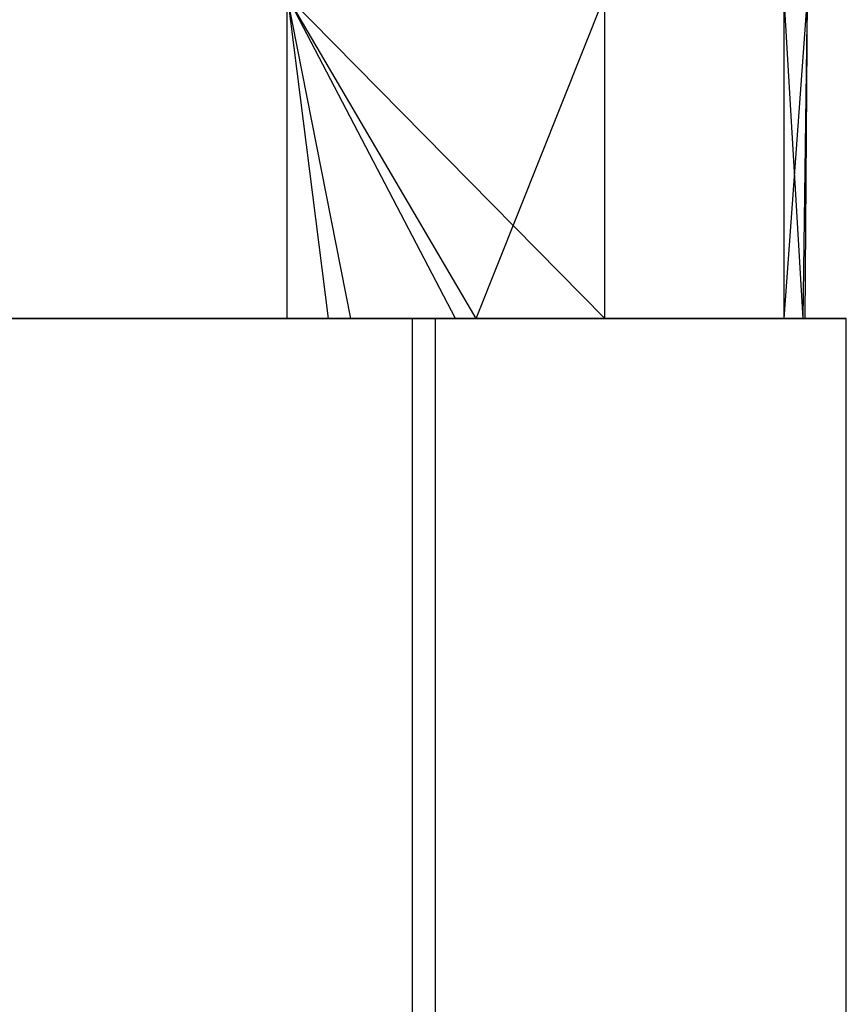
# Model space of a CAD drawing. Extents: x 4.9 to 22.3, y -20.4 to 0.
# Tile 91 of 95: x 17.5 to 18, y -2.9 to -2.3. Entities that reach past the tile are written whole.
import ezdxf

# ---------------------------------------------------------------- set-up
doc = ezdxf.new("R2010")
doc.units = 0
doc.header["$LTSCALE"] = 2.54
doc.layers.get('0').update_dxf_attribs({"color": 13, "linetype": 'CONTINUOUS'})

# ---------------------------------------------------------------- blocks, each defined once
blk = doc.blocks.new('AMELIA-10495_B_STL')
at = {"color": 0}
for p, q in [((17.64193, -2.5, 18.43099), (17.64193, -2.3, 18.43099)), ((17.64193, -2.5, 17.49597), (17.64193, -2.3, 17.49597)), ((17.64193, -2.3, 17.49597), (17.66725, -2.5, 17.50637)), ((17.64193, -2.5, 17.49597), (17.64193, -2.3, 17.49597)), ((17.83888, -2.5, 17.63192), (17.64193, -2.3, 17.49597)), ((17.83888, -2.5, 17.63192), (17.64193, -2.3, 17.49597)), ((17.74636, -2.5, 17.55041), (17.64193, -2.3, 17.49597)), ((17.74636, -2.5, 17.55041), (17.64193, -2.3, 17.49597)), ((17.64193, -2.3, 17.49597), (17.66725, -2.5, 17.50637)), ((17.68148, -2.5, 18.414), (17.64193, -2.3, 18.43099)), ((17.64193, -2.5, 18.43099), (17.64193, -2.3, 18.43099)), ((17.68148, -2.5, 18.414), (17.64193, -2.3, 18.43099)), ((17.75918, -2.5, 18.3675), (17.64193, -2.3, 18.43099)), ((17.75918, -2.5, 18.3675), (17.64193, -2.3, 18.43099)), ((17.75918, -2.5, 18.3675), (17.83888, -2.3, 18.29504)), ((17.75918, -2.5, 18.3675), (17.83888, -2.3, 18.29504)), ((17.83888, -2.5, 18.29504), (17.83888, -2.3, 18.29504)), ((17.83888, -2.5, 17.63192), (17.83888, -2.3, 17.63192)), ((17.83888, -2.5, 17.63192), (17.83888, -2.3, 17.63192)), ((17.83888, -2.5, 18.29504), (17.83888, -2.3, 18.29504)), ((17.9501, -2.5, 18.08313), (17.9501, -2.3, 18.08313)), ((17.9501, -2.5, 17.84382), (17.9501, -2.3, 17.84382)), ((17.9501, -2.5, 18.08313), (17.9501, -2.3, 18.08313)), ((17.9501, -2.5, 18.08313), (17.96463, -2.3, 17.96348)), ((17.9501, -2.5, 18.08313), (17.96463, -2.3, 17.96348)), ((17.9618, -2.5, 17.9104), (17.9501, -2.3, 17.84382)), ((17.9618, -2.5, 17.9104), (17.9501, -2.3, 17.84382)), ((17.9501, -2.5, 17.84382), (17.9501, -2.3, 17.84382)), ((17.9618, -2.5, 17.9104), (17.96463, -2.3, 17.96348)), ((17.9618, -2.5, 17.9104), (17.96463, -2.3, 17.96348)), ((17.96322, -2.5, 18.00094), (17.96463, -2.3, 17.96348)), ((17.96322, -2.5, 18.00094), (17.96463, -2.3, 17.96348)), ((17.66725, -2.5, 17.50637), (17.24777, -2.5, 17.51295)), ((17.66725, -2.5, 17.50637), (17.24777, -2.5, 17.51295)), ((17.262, -2.5, 18.42058), (17.68148, -2.5, 18.414)), ((17.262, -2.5, 18.42058), (17.68148, -2.5, 18.414)), ((17.40436, -2.5, 17.46712), (17.64193, -2.5, 17.49597)), ((17.40436, -2.5, 18.45983), (17.64193, -2.5, 18.43099)), ((17.40436, -2.5, 17.46712), (17.64193, -2.5, 17.49597)), ((17.40436, -2.5, 18.45983), (17.64193, -2.5, 18.43099)), ((17.64193, -2.5, 17.49597), (17.66725, -2.5, 17.50637)), ((17.64193, -2.5, 17.49597), (17.66725, -2.5, 17.50637)), ((17.64193, -2.5, 18.43099), (17.68148, -2.5, 18.414)), ((17.64193, -2.5, 18.43099), (17.68148, -2.5, 18.414)), ((17.74636, -2.5, 17.55041), (17.66725, -2.5, 17.50637)), ((17.74636, -2.5, 17.55041), (17.66725, -2.5, 17.50637)), ((17.71952, -2.5, 17.50555), (17.66725, -2.5, 17.50637)), ((17.71952, -2.5, 17.50555), (17.66725, -2.5, 17.50637)), ((17.68148, -2.5, 18.414), (17.75918, -2.5, 18.3675)), ((17.68148, -2.5, 18.414), (17.75918, -2.5, 18.3675)), ((17.68148, -2.5, 18.414), (17.73375, -2.5, 18.41318)), ((17.68148, -2.5, 18.414), (17.73375, -2.5, 18.41318)), ((17.74636, -2.5, 17.55041), (17.71952, -2.5, 17.50555)), ((17.71952, -2.5, 17.50555), (17.71952, -3, 17.50555)), ((17.71952, -2.5, 17.50555), (17.71952, -3, 17.50555)), ((17.74636, -2.5, 17.55041), (17.71952, -2.5, 17.50555)), ((17.73375, -2.5, 18.41318), (17.75918, -2.5, 18.3675)), ((17.73375, -2.5, 18.41318), (17.75918, -2.5, 18.3675)), ((17.73375, -2.5, 18.41318), (17.73375, -3, 18.41318)), ((17.73375, -2.5, 18.41318), (17.73375, -3, 18.41318)), ((17.9618, -2.5, 17.9104), (17.74636, -2.5, 17.55041)), ((17.74636, -2.5, 17.55041), (17.83888, -2.5, 17.63192)), ((17.74636, -2.5, 17.55041), (17.83888, -2.5, 17.63192)), ((17.9618, -2.5, 17.9104), (17.74636, -2.5, 17.55041)), ((17.83888, -2.5, 18.29504), (17.75918, -2.5, 18.3675)), ((17.75918, -2.5, 18.3675), (17.96322, -2.5, 18.00094)), ((17.83888, -2.5, 18.29504), (17.75918, -2.5, 18.3675)), ((17.75918, -2.5, 18.3675), (17.96322, -2.5, 18.00094)), ((17.9501, -2.5, 18.08313), (17.83888, -2.5, 18.29504)), ((17.83888, -2.5, 17.63192), (17.9501, -2.5, 17.84382)), ((17.9501, -2.5, 18.08313), (17.83888, -2.5, 18.29504)), ((17.83888, -2.5, 17.63192), (17.9501, -2.5, 17.84382)), ((17.96322, -2.5, 18.00094), (17.9501, -2.5, 18.08313)), ((17.9501, -2.5, 17.84382), (17.9618, -2.5, 17.9104)), ((17.96322, -2.5, 18.00094), (17.9501, -2.5, 18.08313)), ((17.9501, -2.5, 17.84382), (17.9618, -2.5, 17.9104)), ((17.96322, -2.5, 18.00094), (17.9618, -2.5, 17.9104)), ((17.96322, -2.5, 18.00094), (17.9618, -2.5, 17.9104)), ((17.98865, -2.5, 17.95526), (17.9618, -2.5, 17.9104)), ((17.98865, -2.5, 17.95526), (17.9618, -2.5, 17.9104)), ((17.96322, -2.5, 18.00094), (17.98865, -2.5, 17.95526)), ((17.96322, -2.5, 18.00094), (17.98865, -2.5, 17.95526)), ((17.98865, -3, 17.95526), (17.98865, -2.5, 17.95526)), ((17.98865, -3, 17.95526), (17.98865, -2.5, 17.95526))]:
    blk.add_line(p, q, dxfattribs=at)

msp = doc.modelspace()

# ---------------------------------------------------------------- block references
at = {"color": 0}
msp.add_blockref('AMELIA-10495_B_STL', (0, 0), dxfattribs=at)

doc.saveas('drawing.dxf')
